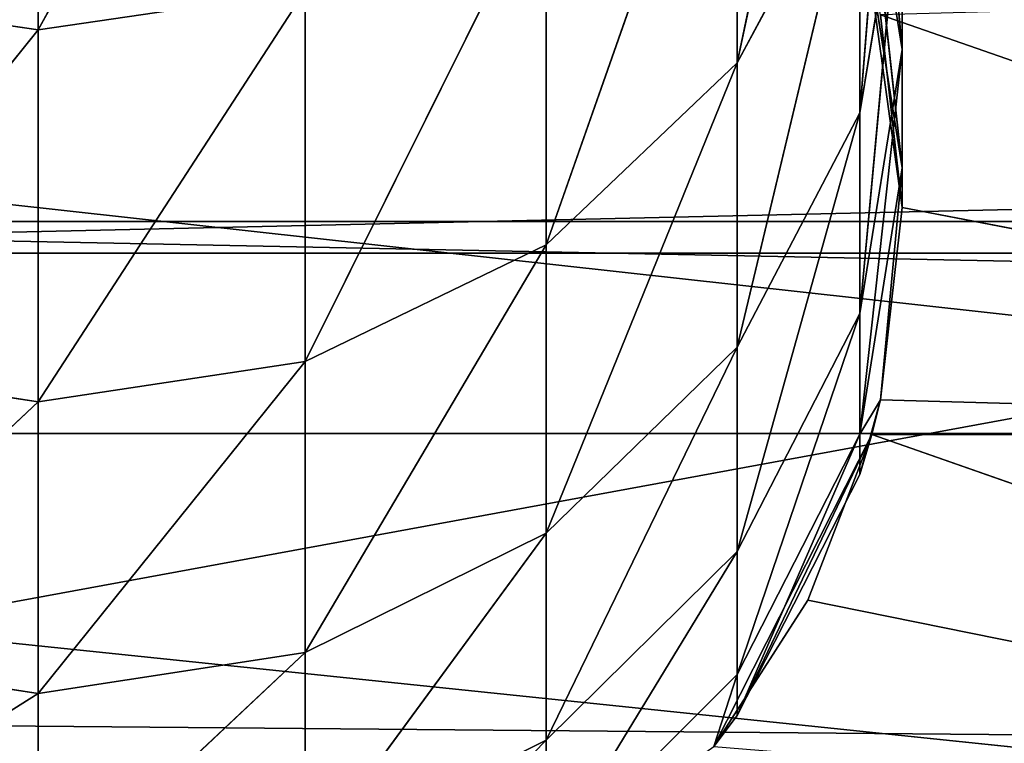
# Model space of a CAD drawing. Extents: x 907 to 1501, y 0 to 291.
# Tile 67 of 221: x 1204.29 to 1209.59, y 6.27 to 10.17. Entities that reach past the tile are written whole.
import ezdxf

# ---------------------------------------------------------------- set-up
doc = ezdxf.new("R2010")
doc.units = 0
doc.header["$LTSCALE"] = 25.4
doc.layers.get('0').update_dxf_attribs({"color": 13, "linetype": 'CONTINUOUS'})

# ---------------------------------------------------------------- blocks, each defined once
blk = doc.blocks.new('GIOTTO-LED-M-8170_STL')
at = {"color": 44}
for p, q in [((300.0646, 97.9971, 278.3726), (300.0646, 92.7453, 280.7937)), ((300.0646, 97.9971, 278.3726), (300.0646, 92.7453, 280.7937)), ((301.5015, 97.8938, 278.1698), (300.0646, 92.7453, 280.7937)), ((301.5015, 97.8938, 278.1698), (300.0646, 92.7453, 280.7937)), ((300.0646, 92.7453, 280.7937), (298.6277, 87.2495, 282.5789)), ((300.0646, 92.7453, 280.7937), (298.6277, 87.2495, 282.5789)), ((300.0646, 92.7453, 280.7937), (298.6277, 92.6583, 280.5835)), ((300.0646, 92.7453, 280.7937), (298.6277, 92.6583, 280.5835)), ((301.5015, 92.6583, 280.5835), (300.0646, 92.7453, 280.7937)), ((300.0646, 92.7453, 280.7937), (300.0646, 87.3198, 282.7953)), ((300.0646, 92.7453, 280.7937), (300.0646, 87.3198, 282.7953)), ((301.5015, 92.6583, 280.5835), (300.0646, 92.7453, 280.7937)), ((301.5015, 92.6583, 280.5835), (300.0646, 87.3198, 282.7953)), ((301.5015, 92.6583, 280.5835), (300.0646, 87.3198, 282.7953)), ((301.5015, 92.6583, 280.5835), (301.5015, 87.2495, 282.5789)), ((301.5015, 92.6583, 280.5835), (301.5015, 87.2495, 282.5789)), ((302.7978, 92.4055, 279.9733), (301.5015, 87.2495, 282.5789)), ((302.7978, 92.4055, 279.9733), (301.5015, 87.2495, 282.5789)), ((302.7978, 92.4055, 279.9733), (302.7978, 87.0454, 281.9507)), ((302.7978, 92.4055, 279.9733), (302.7978, 87.0454, 281.9507)), ((303.8265, 92.0118, 279.0228), (302.7978, 87.0454, 281.9507)), ((303.8265, 92.0118, 279.0228), (302.7978, 87.0454, 281.9507)), ((303.8265, 92.0118, 279.0228), (303.8265, 86.7275, 280.9723)), ((303.8265, 92.0118, 279.0228), (303.8265, 86.7275, 280.9723)), ((304.487, 91.5158, 277.8252), (303.8265, 86.7275, 280.9723)), ((304.487, 91.5158, 277.8252), (303.8265, 86.7275, 280.9723)), ((300.0646, 87.3198, 282.7953), (298.6277, 81.7008, 284.1437)), ((300.0646, 87.3198, 282.7953), (298.6277, 81.7008, 284.1437)), ((300.0646, 87.3198, 282.7953), (298.6277, 87.2495, 282.5789)), ((300.0646, 87.3198, 282.7953), (298.6277, 87.2495, 282.5789)), ((301.5015, 87.2495, 282.5789), (300.0646, 87.3198, 282.7953)), ((300.0646, 87.3198, 282.7953), (300.0646, 81.754, 284.3651)), ((300.0646, 87.3198, 282.7953), (300.0646, 81.754, 284.3651)), ((301.5015, 87.2495, 282.5789), (300.0646, 87.3198, 282.7953)), ((301.5015, 87.2495, 282.5789), (300.0646, 81.754, 284.3651)), ((301.5015, 87.2495, 282.5789), (300.0646, 81.754, 284.3651)), ((302.7978, 87.0454, 281.9507), (301.5015, 87.2495, 282.5789)), ((301.5015, 87.2495, 282.5789), (301.5015, 81.7008, 284.1437)), ((301.5015, 87.2495, 282.5789), (301.5015, 81.7008, 284.1437)), ((302.7978, 87.0454, 281.9507), (301.5015, 87.2495, 282.5789)), ((302.7978, 87.0454, 281.9507), (301.5015, 81.7008, 284.1437)), ((302.7978, 87.0454, 281.9507), (301.5015, 81.7008, 284.1437)), ((303.8265, 86.7275, 280.9723), (302.7978, 87.0454, 281.9507)), ((302.7978, 87.0454, 281.9507), (302.7978, 81.5466, 283.5015)), ((302.7978, 87.0454, 281.9507), (302.7978, 81.5466, 283.5015)), ((303.8265, 86.7275, 280.9723), (302.7978, 87.0454, 281.9507)), ((303.8265, 86.7275, 280.9723), (302.7978, 81.5466, 283.5015)), ((303.8265, 86.7275, 280.9723), (302.7978, 81.5466, 283.5015)), ((304.487, 86.3269, 279.7395), (303.8265, 86.7275, 280.9723)), ((303.8265, 86.7275, 280.9723), (303.8265, 81.3065, 282.5012)), ((303.8265, 86.7275, 280.9723), (303.8265, 81.3065, 282.5012)), ((304.487, 86.3269, 279.7395), (303.8265, 86.7275, 280.9723)), ((304.487, 86.3269, 279.7395), (303.8265, 81.3065, 282.5012)), ((304.487, 86.3269, 279.7395), (303.8265, 81.3065, 282.5012)), ((304.487, 86.3269, 279.7395), (304.487, 81.0039, 281.2408)), ((304.487, 86.3269, 279.7395), (304.487, 81.0039, 281.2408)), ((304.7146, 85.8829, 278.3729), (304.487, 81.0039, 281.2408)), ((304.7146, 85.8829, 278.3729), (304.487, 81.0039, 281.2408)), ((300.0646, 81.754, 284.3651), (298.6277, 76.0465, 285.2685)), ((300.0646, 81.754, 284.3651), (298.6277, 76.0465, 285.2685)), ((300.0646, 81.754, 284.3651), (298.6277, 81.7008, 284.1437)), ((300.0646, 81.754, 284.3651), (298.6277, 81.7008, 284.1437)), ((301.5015, 81.7008, 284.1437), (300.0646, 81.754, 284.3651)), ((300.0646, 81.754, 284.3651), (300.0646, 76.0821, 285.4933)), ((300.0646, 81.754, 284.3651), (300.0646, 76.0821, 285.4933)), ((301.5015, 81.7008, 284.1437), (300.0646, 81.754, 284.3651)), ((301.5015, 81.7008, 284.1437), (300.0646, 76.0821, 285.4933)), ((301.5015, 81.7008, 284.1437), (300.0646, 76.0821, 285.4933)), ((302.7978, 81.5466, 283.5015), (301.5015, 81.7008, 284.1437)), ((301.5015, 81.7008, 284.1437), (301.5015, 76.0465, 285.2685)), ((301.5015, 81.7008, 284.1437), (301.5015, 76.0465, 285.2685)), ((302.7978, 81.5466, 283.5015), (301.5015, 81.7008, 284.1437)), ((302.7978, 81.5466, 283.5015), (301.5015, 76.0465, 285.2685)), ((302.7978, 81.5466, 283.5015), (301.5015, 76.0465, 285.2685)), ((303.8265, 81.3065, 282.5012), (302.7978, 81.5466, 283.5015)), ((302.7978, 81.5466, 283.5015), (302.7978, 75.9432, 284.6161)), ((302.7978, 81.5466, 283.5015), (302.7978, 75.9432, 284.6161)), ((303.8265, 81.3065, 282.5012), (302.7978, 81.5466, 283.5015)), ((303.8265, 81.3065, 282.5012), (302.7978, 75.9432, 284.6161)), ((303.8265, 81.3065, 282.5012), (302.7978, 75.9432, 284.6161)), ((304.487, 81.0039, 281.2408), (303.8265, 81.3065, 282.5012)), ((303.8265, 81.3065, 282.5012), (303.8265, 75.7823, 283.6)), ((303.8265, 81.3065, 282.5012), (303.8265, 75.7823, 283.6)), ((304.487, 81.0039, 281.2408), (303.8265, 81.3065, 282.5012)), ((304.487, 81.0039, 281.2408), (303.8265, 75.7823, 283.6)), ((304.487, 81.0039, 281.2408), (303.8265, 75.7823, 283.6)), ((304.7146, 80.6684, 279.8435), (304.487, 81.0039, 281.2408)), ((304.487, 81.0039, 281.2408), (304.487, 75.5795, 282.3197)), ((304.487, 81.0039, 281.2408), (304.487, 75.5795, 282.3197)), ((304.7146, 80.6684, 279.8435), (304.487, 81.0039, 281.2408)), ((304.7146, 80.6684, 279.8435), (304.487, 75.5795, 282.3197)), ((304.7146, 80.6684, 279.8435), (304.487, 75.5795, 282.3197)), ((304.7146, 80.6684, 279.8435), (304.7146, 75.3547, 280.9005)), ((304.7146, 80.6684, 279.8435), (304.7146, 75.3547, 280.9005)), ((304.487, 80.333, 278.4463), (304.7146, 75.3547, 280.9005)), ((304.487, 80.333, 278.4463), (304.7146, 75.3547, 280.9005)), ((302.7978, 75.9432, 284.6161), (301.5015, 76.0465, 285.2685)), ((302.7978, 75.9432, 284.6161), (301.5015, 76.0465, 285.2685)), ((302.7978, 75.9432, 284.6161), (301.5015, 70.3214, 285.9461)), ((302.7978, 75.9432, 284.6161), (301.5015, 70.3214, 285.9461)), ((303.8265, 75.7823, 283.6), (302.7978, 75.9432, 284.6161)), ((302.7978, 75.9432, 284.6161), (302.7978, 70.2695, 285.2876)), ((302.7978, 75.9432, 284.6161), (302.7978, 70.2695, 285.2876)), ((303.8265, 75.7823, 283.6), (302.7978, 75.9432, 284.6161)), ((303.8265, 75.7823, 283.6), (302.7978, 70.2695, 285.2876)), ((303.8265, 75.7823, 283.6), (302.7978, 70.2695, 285.2876)), ((304.487, 75.5795, 282.3197), (303.8265, 75.7823, 283.6)), ((303.8265, 75.7823, 283.6), (303.8265, 70.1888, 284.2621)), ((303.8265, 75.7823, 283.6), (303.8265, 70.1888, 284.2621)), ((304.487, 75.5795, 282.3197), (303.8265, 75.7823, 283.6)), ((304.487, 75.5795, 282.3197), (303.8265, 70.1888, 284.2621)), ((304.487, 75.5795, 282.3197), (303.8265, 70.1888, 284.2621)), ((304.7146, 75.3547, 280.9005), (304.487, 75.5795, 282.3197)), ((304.487, 75.5795, 282.3197), (304.487, 70.0871, 282.9698)), ((304.487, 75.5795, 282.3197), (304.487, 70.0871, 282.9698)), ((304.7146, 75.3547, 280.9005), (304.487, 75.5795, 282.3197)), ((304.487, 75.1299, 279.4813), (304.7146, 75.3547, 280.9005)), ((304.7146, 75.3547, 280.9005), (304.487, 70.0871, 282.9698)), ((304.7146, 75.3547, 280.9005), (304.487, 70.0871, 282.9698)), ((304.487, 75.1299, 279.4813), (304.7146, 75.3547, 280.9005)), ((304.7146, 75.3547, 280.9005), (304.7146, 69.9744, 281.5373)), ((304.7146, 75.3547, 280.9005), (304.7146, 69.9744, 281.5373)), ((304.487, 75.1299, 279.4813), (304.7146, 69.9744, 281.5373)), ((304.487, 75.1299, 279.4813), (304.7146, 69.9744, 281.5373)), ((303.8265, 70.1888, 284.2621), (302.7978, 70.2695, 285.2876)), ((303.8265, 70.1888, 284.2621), (302.7978, 70.2695, 285.2876)), ((303.7001, 64.5607, 284.6492), (303.8265, 70.1888, 284.2621)), ((303.7001, 64.5607, 284.6492), (303.8265, 70.1888, 284.2621)), ((303.8265, 64.5607, 284.4832), (303.8265, 70.1888, 284.2621)), ((303.8265, 64.5607, 284.4832), (303.8265, 70.1888, 284.2621)), ((304.487, 70.0871, 282.9698), (303.8265, 70.1888, 284.2621)), ((304.487, 70.0871, 282.9698), (303.8265, 70.1888, 284.2621)), ((303.8265, 64.5607, 284.4832), (304.487, 70.0871, 282.9698)), ((303.8265, 64.5607, 284.4832), (304.487, 70.0871, 282.9698)), ((304.487, 70.0871, 282.9698), (304.598, 64.5607, 282.7847)), ((304.7146, 69.9744, 281.5373), (304.487, 70.0871, 282.9698)), ((304.487, 64.5607, 283.1869), (304.487, 70.0871, 282.9698)), ((304.487, 64.5607, 283.1869), (304.487, 70.0871, 282.9698)), ((304.487, 70.0871, 282.9698), (304.598, 64.5607, 282.7847)), ((304.7146, 69.9744, 281.5373), (304.487, 70.0871, 282.9698)), ((304.487, 69.8616, 280.1048), (304.7146, 69.9744, 281.5373)), ((304.487, 69.8616, 280.1048), (304.7146, 69.9744, 281.5373)), ((304.598, 64.5607, 282.7847), (304.7146, 69.9744, 281.5373)), ((304.598, 64.5607, 282.7847), (304.7146, 69.9744, 281.5373)), ((304.7146, 64.5607, 281.75), (304.7146, 69.9744, 281.5373)), ((304.7146, 64.5607, 281.75), (304.7146, 69.9744, 281.5373)), ((304.7146, 64.5607, 281.75), (304.487, 69.8616, 280.1048)), ((304.7146, 64.5607, 281.75), (304.487, 69.8616, 280.1048)), ((303.7001, 64.5607, 284.6492), (303.8265, 64.5607, 284.4832)), ((303.7001, 64.5607, 284.6492), (303.8265, 64.5607, 284.4832)), ((303.7001, 64.5607, 284.6492), (304.5512, 35.7484, 282.9718)), ((303.7001, 64.5607, 284.6492), (304.5512, 35.7484, 282.9718)), ((303.7001, 64.5607, 284.6492), (304.2072, 35.5295, 283.8623)), ((303.7001, 64.5607, 284.6492), (304.2072, 35.5295, 283.8623)), ((303.8265, 64.5607, 284.4832), (304.487, 64.5607, 283.1869)), ((304.5512, 35.7484, 282.9718), (303.8265, 64.5607, 284.4832)), ((303.8265, 64.5607, 284.4832), (304.487, 64.5607, 283.1869)), ((304.5512, 35.7484, 282.9718), (303.8265, 64.5607, 284.4832)), ((304.487, 64.5607, 283.1869), (304.598, 64.5607, 282.7847)), ((304.487, 64.5607, 283.1869), (304.598, 64.5607, 282.7847)), ((304.487, 64.5607, 283.1869), (304.5512, 35.7484, 282.9718)), ((304.487, 64.5607, 283.1869), (304.5512, 35.7484, 282.9718)), ((304.598, 64.5607, 282.7847), (304.5512, 35.7484, 282.9718)), ((304.598, 64.5607, 282.7847), (304.5512, 35.7484, 282.9718)), ((304.598, 64.5607, 282.7847), (304.7146, 64.5607, 281.75)), ((304.7146, 64.5607, 281.75), (304.598, 64.5607, 280.7153)), ((304.598, 64.5607, 280.7153), (304.7146, 35.8558, 281.7505)), ((304.598, 64.5607, 280.7153), (304.7146, 35.8558, 281.7505)), ((304.7146, 64.5607, 281.75), (304.598, 64.5607, 280.7153)), ((304.7146, 64.5607, 281.75), (304.598, 35.7789, 282.7847)), ((304.7146, 64.5607, 281.75), (304.598, 35.7789, 282.7847)), ((304.598, 64.5607, 282.7847), (304.7146, 64.5607, 281.75)), ((304.598, 64.5607, 282.7847), (304.598, 35.7789, 282.7847)), ((304.598, 64.5607, 282.7847), (304.598, 35.7789, 282.7847)), ((304.7146, 64.5607, 281.75), (304.7146, 35.8558, 281.7505)), ((304.7146, 64.5607, 281.75), (304.7146, 35.8558, 281.7505)), ((304.7146, 35.8558, 281.7505), (304.5977, 35.7788, 280.7141)), ((304.7146, 35.8558, 281.7505), (304.5977, 35.7788, 280.7141)), ((304.598, 35.7789, 282.7847), (304.7146, 35.8558, 281.7505)), ((304.598, 35.7789, 282.7847), (304.7146, 35.8558, 281.7505)), ((304.7146, 35.8558, 281.7505), (311.0646, 35.7495, 282.9655)), ((304.7146, 35.8558, 281.7505), (311.0646, 35.7495, 282.9655)), ((304.5512, 35.7484, 282.9718), (304.598, 35.7789, 282.7847)), ((304.5512, 35.7484, 282.9718), (304.598, 35.7789, 282.7847)), ((311.0646, 35.7495, 282.9655), (304.5977, 35.7788, 280.7141)), ((311.0646, 35.7495, 282.9655), (304.5977, 35.7788, 280.7141)), ((304.598, 35.7789, 282.7847), (311.0646, 35.7495, 282.9655)), ((304.598, 35.7789, 282.7847), (311.0646, 35.7495, 282.9655)), ((304.2072, 35.5295, 283.8623), (304.5512, 35.7484, 282.9718)), ((304.2072, 35.5295, 283.8623), (304.5512, 35.7484, 282.9718)), ((304.5512, 35.7484, 282.9718), (311.0646, 35.7495, 282.9655)), ((304.5512, 35.7484, 282.9718), (311.0646, 35.7495, 282.9655)), ((304.5512, 35.7484, 282.9718), (311.0646, 34.918, 285.25)), ((304.5512, 35.7484, 282.9718), (311.0646, 34.918, 285.25)), ((303.7001, 35.2272, 284.6492), (304.2072, 35.5295, 283.8623)), ((303.7001, 35.2272, 284.6492), (304.2072, 35.5295, 283.8623)), ((304.2072, 35.5295, 283.8623), (311.0646, 34.918, 285.25)), ((304.2072, 35.5295, 283.8623), (311.0646, 34.918, 285.25)), ((289.0646, 21.9622, 282.9655), (311.0646, 22.7936, 285.25)), ((289.0646, 21.9622, 282.9655), (311.0646, 22.7936, 285.25)), ((289.0646, 21.9622, 282.9655), (311.0646, 21.9622, 282.9655)), ((289.0646, 21.9622, 282.9655), (311.0646, 21.9622, 282.9655)), ((289.0646, 21.9622, 280.5345), (311.0646, 21.9622, 282.9655)), ((289.0646, 21.9622, 280.5345), (311.0646, 21.9622, 282.9655)), ((289.0646, 20.8692, 281.8248), (311.0646, 20.8692, 281.8248)), ((289.0646, 20.8692, 281.8248), (311.0646, 20.8692, 281.8248)), ((289.0646, 19.9515, 285.869), (311.0646, 20.8692, 281.8248)), ((289.0646, 19.9515, 285.869), (311.0646, 20.8692, 281.8248)), ((5.0646, 9.8938, 288.5353), (595.0646, 9.7692, 275.2224)), ((5.0646, 9.8938, 288.5353), (595.0646, 9.7692, 275.2224))]:
    blk.add_line(p, q, dxfattribs=at)
at = {"color": 7}
for p, q in [((5.0646, 9.231, 275.9335), (595.0646, 9.3433, 287.933)), ((5.0646, 9.231, 275.9335), (595.0646, 9.3433, 287.933)), ((595.0646, 7.572, 287.0865), (5.0646, 6.7482, 281.9966)), ((595.0646, 7.572, 287.0865), (5.0646, 6.7482, 281.9966)), ((595.0646, 6.7482, 281.9966), (5.0646, 6.7482, 281.9966)), ((595.0646, 6.7482, 281.9966), (5.0646, 6.7482, 281.9966))]:
    blk.add_line(p, q, dxfattribs=at)
at = {"color": 44}
mesh = blk.add_polyface(dxfattribs=at)
corners = [(300.0646, 97.9971, 278.3726), (298.6277, 92.6583, 280.5835), (300.0646, 92.7453, 280.7937)]
mesh.append_faces([[corners[k] for k in face] for face in [(0, 1, 2)]], dxfattribs={"color": 44})
mesh = blk.add_polyface(dxfattribs=at)
corners = [(301.5015, 97.8938, 278.1698), (300.0646, 97.9971, 278.3726), (300.0646, 92.7453, 280.7937)]
mesh.append_faces([[corners[k] for k in face] for face in [(0, 1, 2)]], dxfattribs={"color": 44})
mesh = blk.add_polyface(dxfattribs=at)
corners = [(301.5015, 97.8938, 278.1698), (300.0646, 92.7453, 280.7937), (301.5015, 92.6583, 280.5835)]
mesh.append_faces([[corners[k] for k in face] for face in [(0, 1, 2)]], dxfattribs={"color": 44})
mesh = blk.add_polyface(dxfattribs=at)
corners = [(300.0646, 92.7453, 280.7937), (298.6277, 87.2495, 282.5789), (300.0646, 87.3198, 282.7953)]
mesh.append_faces([[corners[k] for k in face] for face in [(0, 1, 2)]], dxfattribs={"color": 44})
mesh = blk.add_polyface(dxfattribs=at)
corners = [(300.0646, 92.7453, 280.7937), (298.6277, 92.6583, 280.5835), (298.6277, 87.2495, 282.5789)]
mesh.append_faces([[corners[k] for k in face] for face in [(0, 1, 2)]], dxfattribs={"color": 44})
mesh = blk.add_polyface(dxfattribs=at)
corners = [(301.5015, 92.6583, 280.5835), (300.0646, 92.7453, 280.7937), (300.0646, 87.3198, 282.7953)]
mesh.append_faces([[corners[k] for k in face] for face in [(0, 1, 2)]], dxfattribs={"color": 44})
mesh = blk.add_polyface(dxfattribs=at)
corners = [(301.5015, 92.6583, 280.5835), (300.0646, 87.3198, 282.7953), (301.5015, 87.2495, 282.5789)]
mesh.append_faces([[corners[k] for k in face] for face in [(0, 1, 2)]], dxfattribs={"color": 44})
mesh = blk.add_polyface(dxfattribs=at)
corners = [(302.7978, 92.4055, 279.9733), (301.5015, 92.6583, 280.5835), (301.5015, 87.2495, 282.5789)]
mesh.append_faces([[corners[k] for k in face] for face in [(0, 1, 2)]], dxfattribs={"color": 44})
mesh = blk.add_polyface(dxfattribs=at)
corners = [(302.7978, 92.4055, 279.9733), (301.5015, 87.2495, 282.5789), (302.7978, 87.0454, 281.9507)]
mesh.append_faces([[corners[k] for k in face] for face in [(0, 1, 2)]], dxfattribs={"color": 44})
mesh = blk.add_polyface(dxfattribs=at)
corners = [(302.7978, 92.4055, 279.9733), (302.7978, 87.0454, 281.9507), (303.8265, 92.0118, 279.0228)]
mesh.append_faces([[corners[k] for k in face] for face in [(0, 1, 2)]], dxfattribs={"color": 44})
mesh = blk.add_polyface(dxfattribs=at)
corners = [(303.8265, 92.0118, 279.0228), (302.7978, 87.0454, 281.9507), (303.8265, 86.7275, 280.9723)]
mesh.append_faces([[corners[k] for k in face] for face in [(0, 1, 2)]], dxfattribs={"color": 44})
mesh = blk.add_polyface(dxfattribs=at)
corners = [(303.8265, 92.0118, 279.0228), (303.8265, 86.7275, 280.9723), (304.487, 91.5158, 277.8252)]
mesh.append_faces([[corners[k] for k in face] for face in [(0, 1, 2)]], dxfattribs={"color": 44})
mesh = blk.add_polyface(dxfattribs=at)
corners = [(304.487, 91.5158, 277.8252), (303.8265, 86.7275, 280.9723), (304.487, 86.3269, 279.7395)]
mesh.append_faces([[corners[k] for k in face] for face in [(0, 1, 2)]], dxfattribs={"color": 44})
mesh = blk.add_polyface(dxfattribs=at)
corners = [(300.0646, 87.3198, 282.7953), (298.6277, 81.7008, 284.1437), (300.0646, 81.754, 284.3651)]
mesh.append_faces([[corners[k] for k in face] for face in [(0, 1, 2)]], dxfattribs={"color": 44})
mesh = blk.add_polyface(dxfattribs=at)
corners = [(300.0646, 87.3198, 282.7953), (298.6277, 87.2495, 282.5789), (298.6277, 81.7008, 284.1437)]
mesh.append_faces([[corners[k] for k in face] for face in [(0, 1, 2)]], dxfattribs={"color": 44})
mesh = blk.add_polyface(dxfattribs=at)
corners = [(301.5015, 87.2495, 282.5789), (300.0646, 87.3198, 282.7953), (300.0646, 81.754, 284.3651)]
mesh.append_faces([[corners[k] for k in face] for face in [(0, 1, 2)]], dxfattribs={"color": 44})
mesh = blk.add_polyface(dxfattribs=at)
corners = [(301.5015, 87.2495, 282.5789), (300.0646, 81.754, 284.3651), (301.5015, 81.7008, 284.1437)]
mesh.append_faces([[corners[k] for k in face] for face in [(0, 1, 2)]], dxfattribs={"color": 44})
mesh = blk.add_polyface(dxfattribs=at)
corners = [(302.7978, 87.0454, 281.9507), (301.5015, 87.2495, 282.5789), (301.5015, 81.7008, 284.1437)]
mesh.append_faces([[corners[k] for k in face] for face in [(0, 1, 2)]], dxfattribs={"color": 44})
mesh = blk.add_polyface(dxfattribs=at)
corners = [(302.7978, 87.0454, 281.9507), (301.5015, 81.7008, 284.1437), (302.7978, 81.5466, 283.5015)]
mesh.append_faces([[corners[k] for k in face] for face in [(0, 1, 2)]], dxfattribs={"color": 44})
mesh = blk.add_polyface(dxfattribs=at)
corners = [(302.7978, 87.0454, 281.9507), (302.7978, 81.5466, 283.5015), (303.8265, 86.7275, 280.9723)]
mesh.append_faces([[corners[k] for k in face] for face in [(0, 1, 2)]], dxfattribs={"color": 44})
mesh = blk.add_polyface(dxfattribs=at)
corners = [(303.8265, 86.7275, 280.9723), (302.7978, 81.5466, 283.5015), (303.8265, 81.3065, 282.5012)]
mesh.append_faces([[corners[k] for k in face] for face in [(0, 1, 2)]], dxfattribs={"color": 44})
mesh = blk.add_polyface(dxfattribs=at)
corners = [(303.8265, 86.7275, 280.9723), (303.8265, 81.3065, 282.5012), (304.487, 86.3269, 279.7395)]
mesh.append_faces([[corners[k] for k in face] for face in [(0, 1, 2)]], dxfattribs={"color": 44})
mesh = blk.add_polyface(dxfattribs=at)
corners = [(304.487, 86.3269, 279.7395), (303.8265, 81.3065, 282.5012), (304.487, 81.0039, 281.2408)]
mesh.append_faces([[corners[k] for k in face] for face in [(0, 1, 2)]], dxfattribs={"color": 44})
mesh = blk.add_polyface(dxfattribs=at)
corners = [(304.487, 86.3269, 279.7395), (304.487, 81.0039, 281.2408), (304.7146, 85.8829, 278.3729)]
mesh.append_faces([[corners[k] for k in face] for face in [(0, 1, 2)]], dxfattribs={"color": 44})
mesh = blk.add_polyface(dxfattribs=at)
corners = [(304.7146, 85.8829, 278.3729), (304.487, 81.0039, 281.2408), (304.7146, 80.6684, 279.8435)]
mesh.append_faces([[corners[k] for k in face] for face in [(0, 1, 2)]], dxfattribs={"color": 44})
mesh = blk.add_polyface(dxfattribs=at)
corners = [(300.0646, 81.754, 284.3651), (298.6277, 76.0465, 285.2685), (300.0646, 76.0821, 285.4933)]
mesh.append_faces([[corners[k] for k in face] for face in [(0, 1, 2)]], dxfattribs={"color": 44})
mesh = blk.add_polyface(dxfattribs=at)
corners = [(300.0646, 81.754, 284.3651), (298.6277, 81.7008, 284.1437), (298.6277, 76.0465, 285.2685)]
mesh.append_faces([[corners[k] for k in face] for face in [(0, 1, 2)]], dxfattribs={"color": 44})
mesh = blk.add_polyface(dxfattribs=at)
corners = [(301.5015, 81.7008, 284.1437), (300.0646, 81.754, 284.3651), (300.0646, 76.0821, 285.4933)]
mesh.append_faces([[corners[k] for k in face] for face in [(0, 1, 2)]], dxfattribs={"color": 44})
mesh = blk.add_polyface(dxfattribs=at)
corners = [(301.5015, 81.7008, 284.1437), (300.0646, 76.0821, 285.4933), (301.5015, 76.0465, 285.2685)]
mesh.append_faces([[corners[k] for k in face] for face in [(0, 1, 2)]], dxfattribs={"color": 44})
mesh = blk.add_polyface(dxfattribs=at)
corners = [(302.7978, 81.5466, 283.5015), (301.5015, 81.7008, 284.1437), (301.5015, 76.0465, 285.2685)]
mesh.append_faces([[corners[k] for k in face] for face in [(0, 1, 2)]], dxfattribs={"color": 44})
mesh = blk.add_polyface(dxfattribs=at)
corners = [(302.7978, 81.5466, 283.5015), (301.5015, 76.0465, 285.2685), (302.7978, 75.9432, 284.6161)]
mesh.append_faces([[corners[k] for k in face] for face in [(0, 1, 2)]], dxfattribs={"color": 44})
mesh = blk.add_polyface(dxfattribs=at)
corners = [(302.7978, 81.5466, 283.5015), (302.7978, 75.9432, 284.6161), (303.8265, 81.3065, 282.5012)]
mesh.append_faces([[corners[k] for k in face] for face in [(0, 1, 2)]], dxfattribs={"color": 44})
mesh = blk.add_polyface(dxfattribs=at)
corners = [(303.8265, 81.3065, 282.5012), (302.7978, 75.9432, 284.6161), (303.8265, 75.7823, 283.6)]
mesh.append_faces([[corners[k] for k in face] for face in [(0, 1, 2)]], dxfattribs={"color": 44})
mesh = blk.add_polyface(dxfattribs=at)
corners = [(303.8265, 81.3065, 282.5012), (303.8265, 75.7823, 283.6), (304.487, 81.0039, 281.2408)]
mesh.append_faces([[corners[k] for k in face] for face in [(0, 1, 2)]], dxfattribs={"color": 44})
mesh = blk.add_polyface(dxfattribs=at)
corners = [(304.487, 81.0039, 281.2408), (303.8265, 75.7823, 283.6), (304.487, 75.5795, 282.3197)]
mesh.append_faces([[corners[k] for k in face] for face in [(0, 1, 2)]], dxfattribs={"color": 44})
mesh = blk.add_polyface(dxfattribs=at)
corners = [(304.487, 81.0039, 281.2408), (304.487, 75.5795, 282.3197), (304.7146, 80.6684, 279.8435)]
mesh.append_faces([[corners[k] for k in face] for face in [(0, 1, 2)]], dxfattribs={"color": 44})
mesh = blk.add_polyface(dxfattribs=at)
corners = [(304.7146, 80.6684, 279.8435), (304.7146, 75.3547, 280.9005), (304.487, 80.333, 278.4463)]
mesh.append_faces([[corners[k] for k in face] for face in [(0, 1, 2)]], dxfattribs={"color": 44})
mesh = blk.add_polyface(dxfattribs=at)
corners = [(304.7146, 80.6684, 279.8435), (304.487, 75.5795, 282.3197), (304.7146, 75.3547, 280.9005)]
mesh.append_faces([[corners[k] for k in face] for face in [(0, 1, 2)]], dxfattribs={"color": 44})
mesh = blk.add_polyface(dxfattribs=at)
corners = [(304.487, 80.333, 278.4463), (304.7146, 75.3547, 280.9005), (304.487, 75.1299, 279.4813)]
mesh.append_faces([[corners[k] for k in face] for face in [(0, 1, 2)]], dxfattribs={"color": 44})
mesh = blk.add_polyface(dxfattribs=at)
corners = [(302.7978, 75.9432, 284.6161), (301.5015, 76.0465, 285.2685), (301.5015, 70.3214, 285.9461)]
mesh.append_faces([[corners[k] for k in face] for face in [(0, 1, 2)]], dxfattribs={"color": 44})
mesh = blk.add_polyface(dxfattribs=at)
corners = [(302.7978, 75.9432, 284.6161), (301.5015, 70.3214, 285.9461), (302.7978, 70.2695, 285.2876)]
mesh.append_faces([[corners[k] for k in face] for face in [(0, 1, 2)]], dxfattribs={"color": 44})
mesh = blk.add_polyface(dxfattribs=at)
corners = [(302.7978, 75.9432, 284.6161), (302.7978, 70.2695, 285.2876), (303.8265, 75.7823, 283.6)]
mesh.append_faces([[corners[k] for k in face] for face in [(0, 1, 2)]], dxfattribs={"color": 44})
mesh = blk.add_polyface(dxfattribs=at)
corners = [(303.8265, 75.7823, 283.6), (302.7978, 70.2695, 285.2876), (303.8265, 70.1888, 284.2621)]
mesh.append_faces([[corners[k] for k in face] for face in [(0, 1, 2)]], dxfattribs={"color": 44})
mesh = blk.add_polyface(dxfattribs=at)
corners = [(303.8265, 75.7823, 283.6), (303.8265, 70.1888, 284.2621), (304.487, 75.5795, 282.3197)]
mesh.append_faces([[corners[k] for k in face] for face in [(0, 1, 2)]], dxfattribs={"color": 44})
mesh = blk.add_polyface(dxfattribs=at)
corners = [(304.487, 75.5795, 282.3197), (303.8265, 70.1888, 284.2621), (304.487, 70.0871, 282.9698)]
mesh.append_faces([[corners[k] for k in face] for face in [(0, 1, 2)]], dxfattribs={"color": 44})
mesh = blk.add_polyface(dxfattribs=at)
corners = [(304.487, 75.5795, 282.3197), (304.487, 70.0871, 282.9698), (304.7146, 75.3547, 280.9005)]
mesh.append_faces([[corners[k] for k in face] for face in [(0, 1, 2)]], dxfattribs={"color": 44})
mesh = blk.add_polyface(dxfattribs=at)
corners = [(304.7146, 75.3547, 280.9005), (304.7146, 69.9744, 281.5373), (304.487, 75.1299, 279.4813)]
mesh.append_faces([[corners[k] for k in face] for face in [(0, 1, 2)]], dxfattribs={"color": 44})
mesh = blk.add_polyface(dxfattribs=at)
corners = [(304.7146, 75.3547, 280.9005), (304.487, 70.0871, 282.9698), (304.7146, 69.9744, 281.5373)]
mesh.append_faces([[corners[k] for k in face] for face in [(0, 1, 2)]], dxfattribs={"color": 44})
mesh = blk.add_polyface(dxfattribs=at)
corners = [(304.487, 75.1299, 279.4813), (304.7146, 69.9744, 281.5373), (304.487, 69.8616, 280.1048)]
mesh.append_faces([[corners[k] for k in face] for face in [(0, 1, 2)]], dxfattribs={"color": 44})
mesh = blk.add_polyface(dxfattribs=at)
corners = [(302.7978, 70.2695, 285.2876), (303.7001, 64.5607, 284.6492), (303.8265, 70.1888, 284.2621)]
mesh.append_faces([[corners[k] for k in face] for face in [(0, 1, 2)]], dxfattribs={"color": 44})
mesh = blk.add_polyface(dxfattribs=at)
corners = [(303.8265, 70.1888, 284.2621), (303.7001, 64.5607, 284.6492), (303.8265, 64.5607, 284.4832)]
mesh.append_faces([[corners[k] for k in face] for face in [(0, 1, 2)]], dxfattribs={"color": 44})
mesh = blk.add_polyface(dxfattribs=at)
corners = [(303.8265, 70.1888, 284.2621), (303.8265, 64.5607, 284.4832), (304.487, 70.0871, 282.9698)]
mesh.append_faces([[corners[k] for k in face] for face in [(0, 1, 2)]], dxfattribs={"color": 44})
mesh = blk.add_polyface(dxfattribs=at)
corners = [(304.487, 70.0871, 282.9698), (303.8265, 64.5607, 284.4832), (304.487, 64.5607, 283.1869)]
mesh.append_faces([[corners[k] for k in face] for face in [(0, 1, 2)]], dxfattribs={"color": 44})
mesh = blk.add_polyface(dxfattribs=at)
corners = [(304.487, 70.0871, 282.9698), (304.598, 64.5607, 282.7847), (304.7146, 69.9744, 281.5373)]
mesh.append_faces([[corners[k] for k in face] for face in [(0, 1, 2)]], dxfattribs={"color": 44})
mesh = blk.add_polyface(dxfattribs=at)
corners = [(304.487, 70.0871, 282.9698), (304.487, 64.5607, 283.1869), (304.598, 64.5607, 282.7847)]
mesh.append_faces([[corners[k] for k in face] for face in [(0, 1, 2)]], dxfattribs={"color": 44})
mesh = blk.add_polyface(dxfattribs=at)
corners = [(304.7146, 69.9744, 281.5373), (304.7146, 64.5607, 281.75), (304.487, 69.8616, 280.1048)]
mesh.append_faces([[corners[k] for k in face] for face in [(0, 1, 2)]], dxfattribs={"color": 44})
mesh = blk.add_polyface(dxfattribs=at)
corners = [(304.7146, 69.9744, 281.5373), (304.598, 64.5607, 282.7847), (304.7146, 64.5607, 281.75)]
mesh.append_faces([[corners[k] for k in face] for face in [(0, 1, 2)]], dxfattribs={"color": 44})
mesh = blk.add_polyface(dxfattribs=at)
corners = [(304.487, 69.8616, 280.1048), (304.7146, 64.5607, 281.75), (304.598, 64.5607, 280.7153)]
mesh.append_faces([[corners[k] for k in face] for face in [(0, 1, 2)]], dxfattribs={"color": 44})
mesh = blk.add_polyface(dxfattribs=at)
corners = [(303.7001, 64.5607, 284.6492), (304.5512, 35.7484, 282.9718), (303.8265, 64.5607, 284.4832)]
mesh.append_faces([[corners[k] for k in face] for face in [(0, 1, 2)]], dxfattribs={"color": 44})
mesh = blk.add_polyface(dxfattribs=at)
corners = [(303.7001, 64.5607, 284.6492), (304.2072, 35.5295, 283.8623), (304.5512, 35.7484, 282.9718)]
mesh.append_faces([[corners[k] for k in face] for face in [(0, 1, 2)]], dxfattribs={"color": 44})
mesh = blk.add_polyface(dxfattribs=at)
corners = [(303.7001, 64.5607, 284.6492), (303.7001, 35.2272, 284.6492), (304.2072, 35.5295, 283.8623)]
mesh.append_faces([[corners[k] for k in face] for face in [(0, 1, 2)]], dxfattribs={"color": 44})
mesh = blk.add_polyface(dxfattribs=at)
corners = [(303.8265, 64.5607, 284.4832), (304.5512, 35.7484, 282.9718), (304.487, 64.5607, 283.1869)]
mesh.append_faces([[corners[k] for k in face] for face in [(0, 1, 2)]], dxfattribs={"color": 44})
mesh = blk.add_polyface(dxfattribs=at)
corners = [(304.487, 64.5607, 283.1869), (304.5512, 35.7484, 282.9718), (304.598, 64.5607, 282.7847)]
mesh.append_faces([[corners[k] for k in face] for face in [(0, 1, 2)]], dxfattribs={"color": 44})
mesh = blk.add_polyface(dxfattribs=at)
corners = [(304.598, 64.5607, 282.7847), (304.5512, 35.7484, 282.9718), (304.598, 35.7789, 282.7847)]
mesh.append_faces([[corners[k] for k in face] for face in [(0, 1, 2)]], dxfattribs={"color": 44})
mesh = blk.add_polyface(dxfattribs=at)
corners = [(304.598, 64.5607, 280.7153), (304.7146, 35.8558, 281.7505), (304.5977, 35.7788, 280.7141)]
mesh.append_faces([[corners[k] for k in face] for face in [(0, 1, 2)]], dxfattribs={"color": 44})
mesh = blk.add_polyface(dxfattribs=at)
corners = [(304.7146, 64.5607, 281.75), (304.7146, 35.8558, 281.7505), (304.598, 64.5607, 280.7153)]
mesh.append_faces([[corners[k] for k in face] for face in [(0, 1, 2)]], dxfattribs={"color": 44})
mesh = blk.add_polyface(dxfattribs=at)
corners = [(304.7146, 64.5607, 281.75), (304.598, 35.7789, 282.7847), (304.7146, 35.8558, 281.7505)]
mesh.append_faces([[corners[k] for k in face] for face in [(0, 1, 2)]], dxfattribs={"color": 44})
mesh = blk.add_polyface(dxfattribs=at)
corners = [(304.598, 64.5607, 282.7847), (304.598, 35.7789, 282.7847), (304.7146, 64.5607, 281.75)]
mesh.append_faces([[corners[k] for k in face] for face in [(0, 1, 2)]], dxfattribs={"color": 44})
mesh = blk.add_polyface(dxfattribs=at)
corners = [(311.0646, 35.7495, 282.9655), (304.5977, 35.7788, 280.7141), (304.7146, 35.8558, 281.7505)]
mesh.append_faces([[corners[k] for k in face] for face in [(0, 1, 2)]], dxfattribs={"color": 44})
mesh = blk.add_polyface(dxfattribs=at)
corners = [(311.0646, 35.7495, 282.9655), (304.7146, 35.8558, 281.7505), (304.598, 35.7789, 282.7847)]
mesh.append_faces([[corners[k] for k in face] for face in [(0, 1, 2)]], dxfattribs={"color": 44})
mesh = blk.add_polyface(dxfattribs=at)
corners = [(304.5512, 35.7484, 282.9718), (311.0646, 35.7495, 282.9655), (304.598, 35.7789, 282.7847)]
mesh.append_faces([[corners[k] for k in face] for face in [(0, 1, 2)]], dxfattribs={"color": 44})
mesh = blk.add_polyface(dxfattribs=at)
corners = [(311.0646, 35.7495, 282.9655), (311.0646, 35.7495, 280.5345), (304.5977, 35.7788, 280.7141)]
mesh.append_faces([[corners[k] for k in face] for face in [(0, 1, 2)]], dxfattribs={"color": 44})
mesh = blk.add_polyface(dxfattribs=at)
corners = [(311.0646, 34.918, 285.25), (304.5512, 35.7484, 282.9718), (304.2072, 35.5295, 283.8623)]
mesh.append_faces([[corners[k] for k in face] for face in [(0, 1, 2)]], dxfattribs={"color": 44})
mesh = blk.add_polyface(dxfattribs=at)
corners = [(311.0646, 34.918, 285.25), (311.0646, 35.7495, 282.9655), (304.5512, 35.7484, 282.9718)]
mesh.append_faces([[corners[k] for k in face] for face in [(0, 1, 2)]], dxfattribs={"color": 44})
mesh = blk.add_polyface(dxfattribs=at)
corners = [(311.0646, 34.918, 285.25), (304.2072, 35.5295, 283.8623), (303.7001, 35.2272, 284.6492)]
mesh.append_faces([[corners[k] for k in face] for face in [(0, 1, 2)]], dxfattribs={"color": 44})
mesh = blk.add_polyface(dxfattribs=at)
corners = [(289.0646, 22.7936, 285.25), (289.0646, 21.9622, 282.9655), (311.0646, 22.7936, 285.25)]
mesh.append_faces([[corners[k] for k in face] for face in [(0, 1, 2)]], dxfattribs={"color": 44})
mesh = blk.add_polyface(dxfattribs=at)
corners = [(311.0646, 22.7936, 285.25), (289.0646, 21.9622, 282.9655), (311.0646, 21.9622, 282.9655)]
mesh.append_faces([[corners[k] for k in face] for face in [(0, 1, 2)]], dxfattribs={"color": 44})
mesh = blk.add_polyface(dxfattribs=at)
corners = [(289.0646, 21.9622, 282.9655), (289.0646, 21.9622, 280.5345), (311.0646, 21.9622, 282.9655)]
mesh.append_faces([[corners[k] for k in face] for face in [(0, 1, 2)]], dxfattribs={"color": 44})
mesh = blk.add_polyface(dxfattribs=at)
corners = [(311.0646, 21.9622, 282.9655), (289.0646, 21.9622, 280.5345), (311.0646, 21.9622, 280.5345)]
mesh.append_faces([[corners[k] for k in face] for face in [(0, 1, 2)]], dxfattribs={"color": 44})
mesh = blk.add_polyface(dxfattribs=at)
corners = [(289.0646, 20.8692, 281.8248), (311.0646, 19.876, 277.7984), (289.0646, 19.876, 277.7984)]
mesh.append_faces([[corners[k] for k in face] for face in [(0, 1, 2)]], dxfattribs={"color": 44})
mesh = blk.add_polyface(dxfattribs=at)
corners = [(311.0646, 20.8692, 281.8248), (311.0646, 19.876, 277.7984), (289.0646, 20.8692, 281.8248)]
mesh.append_faces([[corners[k] for k in face] for face in [(0, 1, 2)]], dxfattribs={"color": 44})
mesh = blk.add_polyface(dxfattribs=at)
corners = [(289.0646, 19.9515, 285.869), (311.0646, 20.8692, 281.8248), (289.0646, 20.8692, 281.8248)]
mesh.append_faces([[corners[k] for k in face] for face in [(0, 1, 2)]], dxfattribs={"color": 44})
mesh = blk.add_polyface(dxfattribs=at)
corners = [(311.0646, 19.9515, 285.869), (311.0646, 20.8692, 281.8248), (289.0646, 19.9515, 285.869)]
mesh.append_faces([[corners[k] for k in face] for face in [(0, 1, 2)]], dxfattribs={"color": 44})
mesh = blk.add_polyface(dxfattribs=at)
corners = [(5.0646, 9.8938, 288.5353), (595.0646, 9.7692, 275.2224), (595.0646, 9.8938, 288.5353)]
mesh.append_faces([[corners[k] for k in face] for face in [(0, 1, 2)]], dxfattribs={"color": 44})
mesh = blk.add_polyface(dxfattribs=at)
corners = [(5.0646, 9.8938, 288.5353), (5.0646, 9.7692, 275.2224), (595.0646, 9.7692, 275.2224)]
mesh.append_faces([[corners[k] for k in face] for face in [(0, 1, 2)]], dxfattribs={"color": 44})
at = {"color": 7}
mesh = blk.add_polyface(dxfattribs=at)
corners = [(595.0646, 9.3433, 287.933), (595.0646, 9.231, 275.9335), (5.0646, 9.231, 275.9335)]
mesh.append_faces([[corners[k] for k in face] for face in [(0, 1, 2)]], dxfattribs={"color": 7})
mesh = blk.add_polyface(dxfattribs=at)
corners = [(595.0646, 9.3433, 287.933), (5.0646, 9.231, 275.9335), (5.0646, 9.3433, 287.933)]
mesh.append_faces([[corners[k] for k in face] for face in [(0, 1, 2)]], dxfattribs={"color": 7})
mesh = blk.add_polyface(dxfattribs=at)
corners = [(595.0646, 7.572, 287.0865), (5.0646, 6.7482, 281.9966), (595.0646, 6.7482, 281.9966)]
mesh.append_faces([[corners[k] for k in face] for face in [(0, 1, 2)]], dxfattribs={"color": 7})
mesh = blk.add_polyface(dxfattribs=at)
corners = [(5.0646, 7.572, 287.0865), (5.0646, 6.7482, 281.9966), (595.0646, 7.572, 287.0865)]
mesh.append_faces([[corners[k] for k in face] for face in [(0, 1, 2)]], dxfattribs={"color": 7})
mesh = blk.add_polyface(dxfattribs=at)
corners = [(595.0646, 6.7482, 281.9966), (5.0646, 7.4938, 276.8946), (595.0646, 7.4938, 276.8946)]
mesh.append_faces([[corners[k] for k in face] for face in [(0, 1, 2)]], dxfattribs={"color": 7})
mesh = blk.add_polyface(dxfattribs=at)
corners = [(5.0646, 6.7482, 281.9966), (5.0646, 7.4938, 276.8946), (595.0646, 6.7482, 281.9966)]
mesh.append_faces([[corners[k] for k in face] for face in [(0, 1, 2)]], dxfattribs={"color": 7})

msp = doc.modelspace()

# ---------------------------------------------------------------- block references
at = {"color": 0, "extrusion": (0, -1, -5.55112e-17)}
msp.add_blockref('GIOTTO-LED-M-8170_STL', (904.3271, 1479.1888, -290.9062), dxfattribs=at)

doc.saveas('drawing.dxf')
